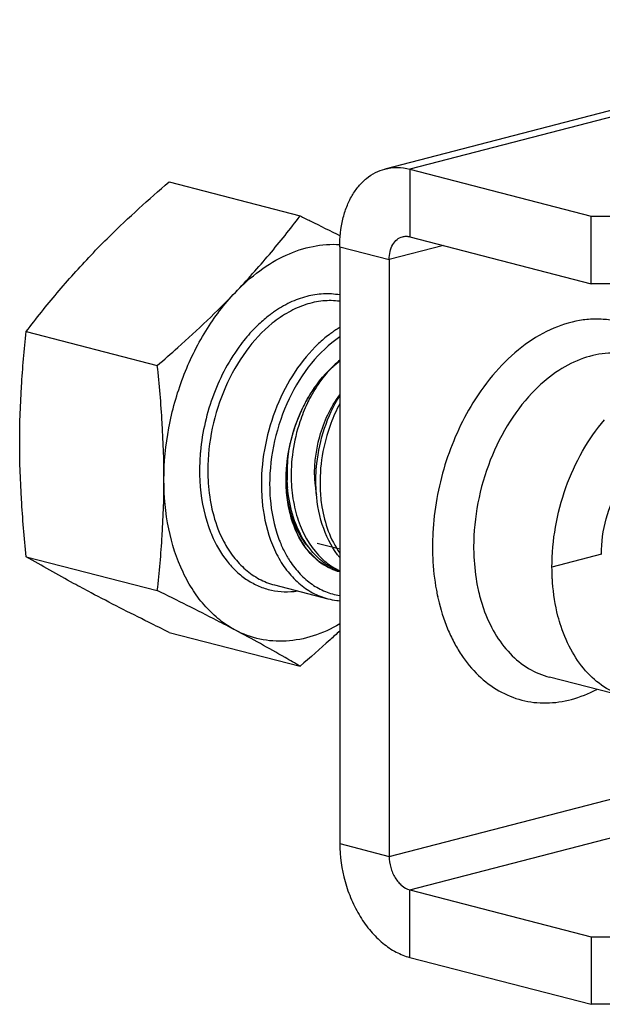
# Model space of a CAD drawing. Header units: millimetres. Extents: x 0 to 3905, y -1166 to 1110.
# Tile 104 of 155: x 2047 to 2057, y 604 to 621. Entities that reach past the tile are written whole.
import ezdxf

# ---------------------------------------------------------------- set-up
doc = ezdxf.new("R2010")
doc.units = ezdxf.units.MM
doc.header["$LTSCALE"] = 65.395
for name, color, linetype in [('DE-19-005096DXF_CONTINUOUS_LINE', 7, 'CONTINUOUS'), ('NUT-M4-SUS-GDXF_CONTINUOUS_LINE', 7, 'CONTINUOUS'), ('SC-BM4X30-NIDXF_CONTINUOUS_LINE', 7, 'CONTINUOUS')]:
    doc.layers.add(name, color=color, linetype=linetype)

msp = doc.modelspace()

# ---------------------------------------------------------------- linework, layer by layer
at = {"layer": 'DE-19-005096DXF_CONTINUOUS_LINE'}
for p, q in [((2063.201, 621.333), (2053.301, 618.771)), ((2063.627, 621.33), (2053.727, 618.767)), ((2053.727, 618.767), (2056.839, 617.962)), ((2053.727, 618.767), (2053.727, 617.608)), ((2056.839, 617.962), (2070.132, 617.962)), ((2056.839, 616.803), (2056.839, 617.962)), ((2053.727, 617.608), (2056.839, 616.803)), ((2052.525, 617.436), (2053.374, 617.217)), ((2052.525, 617.436), (2052.525, 607.198)), ((2054.307, 617.458), (2053.374, 617.217)), ((2053.374, 617.217), (2053.374, 606.978)), ((2070.132, 616.803), (2056.839, 616.803)), ((2057.015, 612.161), (2056.167, 611.942)), ((2057.468, 609.704), (2056.125, 610.052)), ((2053.374, 606.978), (2062.402, 609.315)), ((2053.727, 606.404), (2063.627, 608.966)), ((2052.525, 607.198), (2053.374, 606.978)), ((2053.727, 606.404), (2056.839, 605.598)), ((2053.727, 605.244), (2053.727, 606.404)), ((2056.839, 605.598), (2069.331, 605.598)), ((2056.839, 605.598), (2056.839, 604.439)), ((2053.727, 605.244), (2056.839, 604.439)), ((2070.132, 604.439), (2056.839, 604.439))]:
    msp.add_line(p, q, dxfattribs=at)
for centre, radius, start, end in [((2057.781, 612.214), 3.659, 190.5092, 192.2805), ((2057.686, 612.193), 3.563, 192.2873, 192.9721)]:
    msp.add_arc(centre, radius, start, end, dxfattribs=at)
for points, knots in [([(2052.525, 617.436), (2052.525, 617.596), (2052.55, 617.831), (2052.64, 618.122), (2052.731, 618.314), (2052.845, 618.479), (2052.98, 618.613), (2053.133, 618.714), (2053.245, 618.756), (2053.301, 618.771)], [0, 0, 0, 0, 0.28849, 0.423367, 0.550908, 0.671173, 0.784952, 0.89381, 1, 1, 1, 1]), ([(2053.301, 618.771), (2053.369, 618.789), (2053.514, 618.806), (2053.657, 618.786), (2053.727, 618.767)], [0, 0, 0, 0, 0.491261, 1, 1, 1, 1]), ([(2053.374, 617.217), (2053.374, 617.264), (2053.383, 617.353), (2053.428, 617.474), (2053.502, 617.566), (2053.568, 617.601), (2053.602, 617.609)], [0, 0, 0, 0, 0.289325, 0.55182, 0.785577, 1, 1, 1, 1]), ([(2053.602, 617.609), (2053.622, 617.615), (2053.664, 617.62), (2053.707, 617.614), (2053.727, 617.608)], [0, 0, 0, 0, 0.491261, 1, 1, 1, 1]), ([(2058.363, 615.361), (2058.265, 615.51), (2058.094, 615.714), (2057.821, 615.928), (2057.605, 616.051), (2057.375, 616.139), (2057.135, 616.189), (2056.888, 616.202), (2056.547, 616.169), (2056.114, 616.028), (2055.626, 615.722), (2055.179, 615.293), (2054.927, 614.946), (2054.811, 614.759)], [0, 0, 0, 0, 0.121667, 0.179453, 0.235769, 0.291244, 0.346573, 0.402461, 0.45957, 0.579335, 0.709138, 0.849734, 1, 1, 1, 1]), ([(2057.553, 615.57), (2057.486, 615.588), (2057.347, 615.612), (2057.06, 615.618), (2056.689, 615.539), (2056.262, 615.322), (2056.006, 615.11), (2055.885, 614.989)], [0, 0, 0, 0, 0.112952, 0.227353, 0.465019, 0.721482, 1, 1, 1, 1]), ([(2055.885, 614.989), (2055.719, 614.825), (2055.418, 614.442), (2055.085, 613.779), (2054.874, 613.049), (2054.823, 612.541), (2054.823, 612.29)], [0, 0, 0, 0, 0.236325, 0.487736, 0.74557, 1, 1, 1, 1]), ([(2054.811, 614.759), (2054.607, 614.427), (2054.285, 613.702), (2054.143, 612.921), (2054.123, 612.527)], [0, 0, 0, 0, 0.496814, 1, 1, 1, 1]), ([(2056.167, 611.942), (2056.167, 612.171), (2056.209, 612.635), (2056.386, 613.307), (2056.668, 613.93), (2056.924, 614.301), (2057.067, 614.467)], [0, 0, 0, 0, 0.252218, 0.508297, 0.760066, 1, 1, 1, 1]), ([(2057.015, 612.161), (2057.015, 612.366), (2057.072, 612.777), (2057.23, 613.16), (2057.333, 613.336)], [0, 0, 0, 0, 0.500775, 1, 1, 1, 1]), ([(2054.123, 612.527), (2054.122, 612.507), (2054.118, 612.428), (2054.116, 612.349), (2054.116, 612.29)], [0, 0, 0, 0, 0.251214, 1, 1, 1, 1]), ([(2054.116, 612.29), (2054.116, 612.226), (2054.122, 611.977), (2054.149, 611.728), (2054.183, 611.546)], [0, 0, 0, 0, 0.255403, 1, 1, 1, 1]), ([(2054.823, 612.29), (2054.823, 612.233), (2054.828, 612.01), (2054.854, 611.788), (2054.886, 611.626)], [0, 0, 0, 0, 0.255751, 1, 1, 1, 1]), ([(2056.176, 611.677), (2056.175, 611.699), (2056.169, 611.787), (2056.167, 611.875), (2056.167, 611.942)], [0, 0, 0, 0, 0.248093, 1, 1, 1, 1]), ([(2054.886, 611.626), (2054.893, 611.592), (2054.921, 611.458), (2054.958, 611.327), (2054.992, 611.231)], [0, 0, 0, 0, 0.25512, 1, 1, 1, 1]), ([(2056.323, 610.921), (2056.303, 610.98), (2056.23, 611.227), (2056.191, 611.482), (2056.176, 611.677)], [0, 0, 0, 0, 0.241569, 1, 1, 1, 1]), ([(2054.214, 611.394), (2054.254, 611.22), (2054.333, 610.967), (2054.479, 610.653), (2054.643, 610.375), (2054.887, 610.076), (2055.242, 609.805), (2055.643, 609.64), (2056.073, 609.591), (2056.515, 609.656), (2056.797, 609.77), (2056.935, 609.842)], [0, 0, 0, 0, 0.145147, 0.214183, 0.280795, 0.407001, 0.525754, 0.640324, 0.754913, 0.873719, 1, 1, 1, 1]), ([(2054.992, 611.231), (2055.043, 611.083), (2055.168, 610.807), (2055.43, 610.452), (2055.751, 610.19), (2055.999, 610.085), (2056.125, 610.052)], [0, 0, 0, 0, 0.276317, 0.532107, 0.770921, 1, 1, 1, 1]), ([(2057.468, 609.704), (2057.34, 609.738), (2057.087, 609.846), (2056.761, 610.117), (2056.497, 610.483), (2056.373, 610.769), (2056.323, 610.921)], [0, 0, 0, 0, 0.228455, 0.46699, 0.723009, 1, 1, 1, 1]), ([(2052.525, 607.198), (2052.525, 606.978), (2052.573, 606.646), (2052.72, 606.232), (2052.868, 605.945), (2053.049, 605.693), (2053.256, 605.486), (2053.482, 605.331), (2053.646, 605.265), (2053.727, 605.244)], [0, 0, 0, 0, 0.269765, 0.405696, 0.538462, 0.665639, 0.785387, 0.896754, 1, 1, 1, 1]), ([(2053.374, 606.978), (2053.374, 606.913), (2053.388, 606.816), (2053.431, 606.694), (2053.475, 606.61), (2053.528, 606.536), (2053.606, 606.457), (2053.678, 606.416), (2053.727, 606.404)], [0, 0, 0, 0, 0.270107, 0.406211, 0.539146, 0.666485, 0.786385, 1, 1, 1, 1])]:
    msp.add_open_spline(points, degree=3, knots=knots, dxfattribs=at)
at = {"layer": 'NUT-M4-SUS-GDXF_CONTINUOUS_LINE'}
for p, q in [((2049.598, 618.549), (2051.846, 617.967)), ((2047.149, 615.983), (2049.396, 615.401)), ((2051.946, 614.778), (2051.953, 614.791)), ((2051.606, 613.449), (2051.606, 613.455)), ((2051.606, 613.428), (2051.606, 613.433)), ((2051.606, 613.428), (2051.606, 613.433)), ((2047.149, 612.119), (2049.396, 611.538)), ((2051.404, 611.635), (2052.323, 611.397)), ((2049.598, 610.821), (2051.846, 610.24))]:
    msp.add_line(p, q, dxfattribs=at)
for centre, radius, start, end in [((2052.62, 614.567), 2.136, 125.2852, 126.104), ((2052.607, 614.586), 2.114, 125.095, 125.284), ((2053.562, 614.324), 2.015, 124.3982, 125.0954), ((2054.278, 613.52), 2.65, 150.9777, 151.4633), ((2053.724, 613.592), 3.603, 175.6797, 176.4772), ((2053.754, 613.59), 3.633, 174.6909, 175.6795), ((2054.242, 613.433), 2.636, 179.6054, 179.9998), ((2052.42, 613.376), 2.271, 201.5599, 202.9409), ((2053.192, 613.033), 1.815, 208.3334, 211.3162), ((2053.134, 612.998), 1.746, 211.3386, 211.6643), ((2053.11, 612.984), 1.719, 211.6615, 213.1065), ((2052.819, 612.88), 1.065, 231.0483, 233.3024), ((2052.799, 612.853), 1.031, 233.2959, 237.0013), ((2052.787, 612.834), 1.009, 237.0134, 237.6381), ((2052.755, 612.774), 0.941, 245.9036, 255.4654), ((2052.753, 612.767), 0.934, 255.4923, 255.8803)]:
    msp.add_arc(centre, radius, start, end, dxfattribs=at)
for points, knots in [([(2048.26, 617.295), (2048.363, 617.404), (2048.793, 617.839), (2049.247, 618.249), (2049.598, 618.549)], [0, 0, 0, 0, 0.244816, 1, 1, 1, 1]), ([(2050.735, 616.655), (2050.936, 616.866), (2051.319, 617.293), (2051.676, 617.742), (2051.846, 617.967)], [0, 0, 0, 0, 0.508483, 1, 1, 1, 1]), ([(2051.846, 617.967), (2051.904, 617.938), (2052.134, 617.825), (2052.363, 617.711), (2052.534, 617.625)], [0, 0, 0, 0, 0.254788, 1, 1, 1, 1]), ([(2050.735, 616.655), (2050.864, 616.79), (2051.135, 617.033), (2051.587, 617.305), (2052.054, 617.462), (2052.373, 617.486), (2052.526, 617.476)], [0, 0, 0, 0, 0.276661, 0.534087, 0.773694, 1, 1, 1, 1]), ([(2047.149, 615.983), (2047.319, 616.208), (2047.676, 616.657), (2048.059, 617.084), (2048.26, 617.295)], [0, 0, 0, 0, 0.491517, 1, 1, 1, 1]), ([(2049.396, 615.401), (2049.515, 615.502), (2049.976, 615.904), (2050.42, 616.325), (2050.735, 616.655)], [0, 0, 0, 0, 0.254687, 1, 1, 1, 1]), ([(2049.51, 613.44), (2049.51, 613.737), (2049.568, 614.337), (2049.811, 615.201), (2050.195, 615.992), (2050.543, 616.453), (2050.735, 616.655)], [0, 0, 0, 0, 0.253672, 0.510913, 0.762455, 1, 1, 1, 1]), ([(2052.525, 616.502), (2052.43, 616.515), (2052.231, 616.518), (2051.933, 616.453), (2051.64, 616.321), (2051.458, 616.196), (2051.369, 616.124)], [0, 0, 0, 0, 0.23109, 0.472, 0.727463, 1, 1, 1, 1]), ([(2052.525, 616.61), (2052.433, 616.627), (2052.241, 616.639), (2051.951, 616.593), (2051.662, 616.485), (2051.48, 616.378), (2051.391, 616.315)], [0, 0, 0, 0, 0.233624, 0.475314, 0.729799, 1, 1, 1, 1]), ([(2051.361, 616.294), (2051.34, 616.278), (2051.254, 616.213), (2051.174, 616.143), (2051.115, 616.086)], [0, 0, 0, 0, 0.245038, 1, 1, 1, 1]), ([(2047.035, 614.081), (2047.035, 614.401), (2047.056, 615.037), (2047.114, 615.67), (2047.149, 615.983)], [0, 0, 0, 0, 0.504285, 1, 1, 1, 1]), ([(2051.369, 616.124), (2051.199, 615.986), (2050.886, 615.646), (2050.539, 615.029), (2050.316, 614.332), (2050.263, 613.842), (2050.263, 613.598)], [0, 0, 0, 0, 0.231688, 0.482503, 0.742584, 1, 1, 1, 1]), ([(2051.115, 616.086), (2051.09, 616.062), (2050.989, 615.96), (2050.895, 615.85), (2050.83, 615.763)], [0, 0, 0, 0, 0.24457, 1, 1, 1, 1]), ([(2052.403, 615.973), (2052.382, 615.958), (2052.299, 615.897), (2052.219, 615.83), (2052.162, 615.776)], [0, 0, 0, 0, 0.244923, 1, 1, 1, 1]), ([(2052.525, 616.052), (2052.517, 616.047), (2052.482, 616.026), (2052.448, 616.004), (2052.423, 615.987)], [0, 0, 0, 0, 0.247838, 1, 1, 1, 1]), ([(2052.525, 615.889), (2052.343, 615.766), (2052.004, 615.441), (2051.627, 614.827), (2051.383, 614.117), (2051.323, 613.611), (2051.323, 613.36)], [0, 0, 0, 0, 0.227765, 0.477953, 0.739939, 1, 1, 1, 1]), ([(2050.83, 615.763), (2050.634, 615.504), (2050.319, 614.912), (2050.168, 614.26), (2050.136, 613.926)], [0, 0, 0, 0, 0.491905, 1, 1, 1, 1]), ([(2052.162, 615.776), (2052.01, 615.633), (2051.732, 615.295), (2051.424, 614.703), (2051.229, 614.046), (2051.182, 613.588), (2051.182, 613.36)], [0, 0, 0, 0, 0.235043, 0.486303, 0.744756, 1, 1, 1, 1]), ([(2051.953, 614.791), (2051.963, 614.808), (2051.978, 614.833), (2051.997, 614.866), (2052.009, 614.887), (2052.019, 614.903), (2052.025, 614.914), (2052.029, 614.921), (2052.032, 614.925), (2052.035, 614.929), (2052.038, 614.934), (2052.046, 614.947), (2052.059, 614.965), (2052.075, 614.99), (2052.092, 615.014), (2052.104, 615.033), (2052.112, 615.045), (2052.116, 615.05), (2052.119, 615.054), (2052.121, 615.058), (2052.127, 615.065), (2052.134, 615.074), (2052.146, 615.09), (2052.161, 615.109), (2052.175, 615.128), (2052.187, 615.143), (2052.196, 615.155), (2052.203, 615.164), (2052.208, 615.171), (2052.211, 615.175), (2052.214, 615.178), (2052.216, 615.18), (2052.219, 615.183), (2052.224, 615.189), (2052.232, 615.198), (2052.241, 615.208), (2052.252, 615.221), (2052.267, 615.238), (2052.282, 615.255), (2052.294, 615.269), (2052.302, 615.277), (2052.307, 615.283), (2052.31, 615.286), (2052.313, 615.289), (2052.318, 615.294), (2052.327, 615.303), (2052.342, 615.318), (2052.362, 615.337), (2052.381, 615.356), (2052.396, 615.37), (2052.406, 615.38), (2052.41, 615.384), (2052.413, 615.387), (2052.417, 615.39), (2052.423, 615.395), (2052.431, 615.403), (2052.445, 615.414), (2052.463, 615.429), (2052.49, 615.452), (2052.511, 615.469), (2052.525, 615.481)], [0, 0, 0, 0, 0.0625, 0.09375, 0.125, 0.140625, 0.15625, 0.164062, 0.167969, 0.171875, 0.179688, 0.1875, 0.21875, 0.25, 0.28125, 0.3125, 0.320312, 0.328125, 0.332031, 0.335938, 0.34375, 0.359375, 0.375, 0.40625, 0.4375, 0.453125, 0.46875, 0.484375, 0.492188, 0.496094, 0.5, 0.503906, 0.507812, 0.515625, 0.53125, 0.546875, 0.5625, 0.59375, 0.625, 0.640625, 0.65625, 0.664062, 0.667969, 0.671875, 0.679688, 0.6875, 0.71875, 0.75, 0.78125, 0.8125, 0.820312, 0.828125, 0.832031, 0.835938, 0.84375, 0.859375, 0.875, 0.90625, 0.9375, 1, 1, 1, 1]), ([(2051.961, 614.806), (2051.999, 614.874), (2052.153, 615.124), (2052.353, 615.349), (2052.525, 615.481)], [0, 0, 0, 0, 0.263787, 1, 1, 1, 1]), ([(2049.51, 613.44), (2049.51, 613.766), (2049.489, 614.421), (2049.431, 615.074), (2049.396, 615.401)], [0, 0, 0, 0, 0.497175, 1, 1, 1, 1]), ([(2051.643, 613.882), (2051.656, 613.961), (2051.721, 614.274), (2051.836, 614.576), (2051.95, 614.786)], [0, 0, 0, 0, 0.25207, 1, 1, 1, 1]), ([(2051.644, 613.889), (2051.648, 613.908), (2051.653, 613.936), (2051.661, 613.973), (2051.665, 613.997), (2051.669, 614.016), (2051.671, 614.027), (2051.673, 614.036), (2051.673, 614.04), (2051.675, 614.045), (2051.676, 614.051), (2051.68, 614.066), (2051.685, 614.088), (2051.693, 614.117), (2051.7, 614.146), (2051.705, 614.168), (2051.709, 614.183), (2051.711, 614.189), (2051.712, 614.194), (2051.713, 614.199), (2051.716, 614.207), (2051.719, 614.219), (2051.725, 614.238), (2051.733, 614.262), (2051.74, 614.286), (2051.746, 614.305), (2051.751, 614.319), (2051.754, 614.331), (2051.757, 614.34), (2051.758, 614.345), (2051.759, 614.348), (2051.761, 614.351), (2051.762, 614.356), (2051.765, 614.364), (2051.769, 614.375), (2051.774, 614.388), (2051.781, 614.406), (2051.789, 614.429), (2051.797, 614.451), (2051.804, 614.469), (2051.808, 614.48), (2051.811, 614.488), (2051.813, 614.492), (2051.815, 614.497), (2051.817, 614.503), (2051.823, 614.516), (2051.832, 614.537), (2051.844, 614.564), (2051.855, 614.591), (2051.864, 614.612), (2051.87, 614.625), (2051.873, 614.631), (2051.875, 614.636), (2051.877, 614.64), (2051.881, 614.648), (2051.886, 614.659), (2051.895, 614.676), (2051.906, 614.698), (2051.924, 614.734), (2051.937, 614.76), (2051.946, 614.778)], [0, 0, 0, 0, 0.0625, 0.09375, 0.125, 0.140625, 0.15625, 0.164062, 0.167969, 0.171875, 0.179688, 0.1875, 0.21875, 0.25, 0.28125, 0.3125, 0.320312, 0.328125, 0.332031, 0.335938, 0.34375, 0.359375, 0.375, 0.40625, 0.4375, 0.453125, 0.46875, 0.484375, 0.492188, 0.496094, 0.5, 0.503906, 0.507812, 0.515625, 0.53125, 0.546875, 0.5625, 0.59375, 0.625, 0.640625, 0.65625, 0.664062, 0.667969, 0.671875, 0.679688, 0.6875, 0.71875, 0.75, 0.78125, 0.8125, 0.820312, 0.828125, 0.832031, 0.835938, 0.84375, 0.859375, 0.875, 0.90625, 0.9375, 1, 1, 1, 1]), ([(2047.149, 612.119), (2047.114, 612.447), (2047.057, 613.1), (2047.035, 613.755), (2047.035, 614.081)], [0, 0, 0, 0, 0.502825, 1, 1, 1, 1]), ([(2050.128, 613.814), (2050.127, 613.796), (2050.123, 613.724), (2050.121, 613.652), (2050.121, 613.598)], [0, 0, 0, 0, 0.251437, 1, 1, 1, 1]), ([(2051.606, 613.455), (2051.606, 613.463), (2051.607, 613.476), (2051.607, 613.493), (2051.607, 613.503), (2051.607, 613.512), (2051.607, 613.517), (2051.607, 613.521), (2051.608, 613.526), (2051.608, 613.534), (2051.609, 613.546), (2051.609, 613.56), (2051.61, 613.574), (2051.611, 613.586), (2051.611, 613.594), (2051.611, 613.598), (2051.611, 613.603), (2051.612, 613.608), (2051.612, 613.617), (2051.613, 613.627), (2051.614, 613.64), (2051.615, 613.651), (2051.616, 613.658), (2051.616, 613.663), (2051.616, 613.666), (2051.616, 613.669), (2051.617, 613.674), (2051.618, 613.682), (2051.619, 613.694), (2051.62, 613.708), (2051.621, 613.72), (2051.622, 613.729), (2051.623, 613.735), (2051.623, 613.74), (2051.624, 613.744), (2051.625, 613.752), (2051.626, 613.763), (2051.628, 613.775), (2051.629, 613.788), (2051.631, 613.798), (2051.631, 613.804), (2051.632, 613.807), (2051.632, 613.809), (2051.632, 613.812), (2051.633, 613.816), (2051.634, 613.822), (2051.636, 613.832), (2051.637, 613.844), (2051.64, 613.864), (2051.643, 613.879), (2051.644, 613.889)], [0, 0, 0, 0, 0.0625, 0.09375, 0.125, 0.140625, 0.15625, 0.164062, 0.171875, 0.1875, 0.21875, 0.25, 0.28125, 0.3125, 0.328125, 0.335938, 0.34375, 0.359375, 0.375, 0.40625, 0.4375, 0.46875, 0.484375, 0.492188, 0.5, 0.507812, 0.515625, 0.53125, 0.5625, 0.59375, 0.625, 0.640625, 0.65625, 0.664062, 0.671875, 0.6875, 0.71875, 0.75, 0.78125, 0.8125, 0.820312, 0.828125, 0.832031, 0.835938, 0.84375, 0.859375, 0.875, 0.90625, 0.9375, 1, 1, 1, 1]), ([(2051.606, 613.452), (2051.606, 613.487), (2051.61, 613.631), (2051.625, 613.775), (2051.643, 613.882)], [0, 0, 0, 0, 0.247142, 1, 1, 1, 1]), ([(2050.121, 613.598), (2050.121, 613.504), (2050.136, 613.146), (2050.211, 612.788), (2050.309, 612.542)], [0, 0, 0, 0, 0.262498, 1, 1, 1, 1]), ([(2050.263, 613.598), (2050.263, 613.545), (2050.268, 613.337), (2050.293, 613.129), (2050.325, 612.977)], [0, 0, 0, 0, 0.256175, 1, 1, 1, 1]), ([(2049.396, 611.538), (2049.432, 611.851), (2049.49, 612.484), (2049.51, 613.12), (2049.51, 613.44)], [0, 0, 0, 0, 0.495715, 1, 1, 1, 1]), ([(2050.735, 610.859), (2050.641, 610.909), (2050.459, 611.029), (2050.217, 611.258), (2050.006, 611.534), (2049.763, 611.971), (2049.56, 612.612), (2049.51, 613.157), (2049.51, 613.44)], [0, 0, 0, 0, 0.10643, 0.216927, 0.332713, 0.45452, 0.716287, 1, 1, 1, 1]), ([(2052.371, 611.915), (2052.358, 611.923), (2052.331, 611.94), (2052.297, 611.961), (2052.27, 611.977), (2052.249, 611.99), (2052.229, 612.002), (2052.209, 612.014), (2052.192, 612.025), (2052.18, 612.032), (2052.173, 612.036), (2052.168, 612.039), (2052.163, 612.042), (2052.16, 612.045), (2052.157, 612.046), (2052.156, 612.047), (2052.155, 612.048), (2052.153, 612.049), (2052.151, 612.051), (2052.148, 612.054), (2052.144, 612.058), (2052.138, 612.064), (2052.131, 612.072), (2052.122, 612.081), (2052.11, 612.093), (2052.089, 612.114), (2052.059, 612.145), (2052.03, 612.175), (2052.009, 612.196), (2051.997, 612.208), (2051.988, 612.217), (2051.98, 612.225), (2051.974, 612.231), (2051.971, 612.235), (2051.968, 612.238), (2051.966, 612.24), (2051.964, 612.241), (2051.963, 612.243), (2051.962, 612.244), (2051.961, 612.247), (2051.958, 612.251), (2051.953, 612.259), (2051.947, 612.268), (2051.938, 612.283), (2051.926, 612.302), (2051.912, 612.325), (2051.897, 612.348), (2051.883, 612.37), (2051.869, 612.393), (2051.854, 612.416), (2051.842, 612.435), (2051.833, 612.45), (2051.827, 612.459), (2051.822, 612.467), (2051.819, 612.472), (2051.816, 612.477), (2051.814, 612.48), (2051.812, 612.482), (2051.811, 612.484), (2051.811, 612.485), (2051.81, 612.488), (2051.808, 612.492), (2051.806, 612.497), (2051.803, 612.504), (2051.8, 612.513), (2051.795, 612.525), (2051.788, 612.543), (2051.779, 612.566), (2051.769, 612.593), (2051.758, 612.62), (2051.747, 612.648), (2051.736, 612.675), (2051.726, 612.702), (2051.717, 612.725), (2051.71, 612.743), (2051.705, 612.754), (2051.702, 612.764), (2051.699, 612.769), (2051.698, 612.773), (2051.697, 612.776), (2051.696, 612.778), (2051.696, 612.781), (2051.695, 612.786), (2051.693, 612.793), (2051.691, 612.803), (2051.688, 612.816), (2051.685, 612.831), (2051.681, 612.851), (2051.673, 612.887), (2051.662, 612.938), (2051.652, 612.989), (2051.644, 613.025), (2051.64, 613.045), (2051.636, 613.06), (2051.634, 613.073), (2051.632, 613.083), (2051.63, 613.09), (2051.629, 613.095), (2051.629, 613.098), (2051.628, 613.1), (2051.628, 613.103), (2051.627, 613.108), (2051.627, 613.115), (2051.626, 613.126), (2051.625, 613.139), (2051.624, 613.161), (2051.622, 613.188), (2051.62, 613.221), (2051.618, 613.264), (2051.614, 613.318), (2051.61, 613.383), (2051.607, 613.427), (2051.606, 613.449)], [0, 0, 0, 0, 0.03125, 0.0625, 0.078125, 0.09375, 0.109375, 0.125, 0.140625, 0.148438, 0.152344, 0.15625, 0.160156, 0.164062, 0.165039, 0.166016, 0.166992, 0.167969, 0.169922, 0.171875, 0.175781, 0.179688, 0.1875, 0.195312, 0.203125, 0.21875, 0.25, 0.28125, 0.296875, 0.304688, 0.3125, 0.320312, 0.324219, 0.328125, 0.330078, 0.332031, 0.333008, 0.333984, 0.334961, 0.335938, 0.339844, 0.34375, 0.351562, 0.359375, 0.375, 0.390625, 0.40625, 0.421875, 0.4375, 0.453125, 0.46875, 0.476562, 0.484375, 0.488281, 0.492188, 0.496094, 0.498047, 0.499023, 0.5, 0.500977, 0.501953, 0.503906, 0.507812, 0.511719, 0.515625, 0.523438, 0.53125, 0.546875, 0.5625, 0.578125, 0.59375, 0.609375, 0.625, 0.640625, 0.648438, 0.65625, 0.660156, 0.664062, 0.666016, 0.666992, 0.667969, 0.669922, 0.671875, 0.675781, 0.679688, 0.6875, 0.695312, 0.703125, 0.71875, 0.75, 0.78125, 0.796875, 0.804688, 0.8125, 0.820312, 0.824219, 0.828125, 0.830078, 0.832031, 0.833008, 0.833984, 0.835938, 0.839844, 0.84375, 0.851562, 0.859375, 0.875, 0.890625, 0.90625, 0.9375, 0.96875, 1, 1, 1, 1]), ([(2051.992, 612.282), (2051.866, 612.425), (2051.723, 612.698), (2051.627, 613.097), (2051.608, 613.316), (2051.606, 613.428)], [0, 0, 0, 0, 0.466132, 0.725789, 1, 1, 1, 1]), ([(2051.948, 612.262), (2051.832, 612.416), (2051.704, 612.696), (2051.621, 613.098), (2051.606, 613.317), (2051.606, 613.428)], [0, 0, 0, 0, 0.469381, 0.728248, 1, 1, 1, 1]), ([(2051.182, 613.36), (2051.182, 613.337), (2051.183, 613.243), (2051.188, 613.15), (2051.194, 613.081)], [0, 0, 0, 0, 0.25223, 1, 1, 1, 1]), ([(2051.323, 613.36), (2051.323, 613.279), (2051.335, 612.967), (2051.397, 612.657), (2051.475, 612.44)], [0, 0, 0, 0, 0.261441, 1, 1, 1, 1]), ([(2050.325, 612.977), (2050.336, 612.924), (2050.386, 612.72), (2050.461, 612.522), (2050.533, 612.384)], [0, 0, 0, 0, 0.260074, 1, 1, 1, 1]), ([(2051.194, 613.081), (2051.201, 612.997), (2051.242, 612.682), (2051.337, 612.372), (2051.443, 612.164)], [0, 0, 0, 0, 0.263838, 1, 1, 1, 1]), ([(2050.329, 612.491), (2050.397, 612.332), (2050.524, 612.107), (2050.75, 611.861), (2050.935, 611.716), (2051.136, 611.608), (2051.351, 611.539), (2051.576, 611.512), (2051.728, 611.52), (2051.803, 611.531)], [0, 0, 0, 0, 0.274151, 0.40202, 0.524792, 0.644003, 0.761556, 0.879541, 1, 1, 1, 1]), ([(2051.475, 612.44), (2051.484, 612.417), (2051.519, 612.325), (2051.56, 612.236), (2051.595, 612.172)], [0, 0, 0, 0, 0.255339, 1, 1, 1, 1]), ([(2050.533, 612.384), (2050.582, 612.29), (2050.693, 612.115), (2050.9, 611.893), (2051.138, 611.728), (2051.314, 611.659), (2051.404, 611.635)], [0, 0, 0, 0, 0.269783, 0.523639, 0.765194, 1, 1, 1, 1]), ([(2052.15, 612.052), (2052.131, 612.067), (2052.058, 612.13), (2051.992, 612.203), (2051.948, 612.262)], [0, 0, 0, 0, 0.243975, 1, 1, 1, 1]), ([(2048.26, 611.5), (2048.16, 611.553), (2047.786, 611.753), (2047.417, 611.962), (2047.149, 612.119)], [0, 0, 0, 0, 0.267376, 1, 1, 1, 1]), ([(2051.443, 612.164), (2051.493, 612.067), (2051.603, 611.887), (2051.812, 611.661), (2052.053, 611.492), (2052.232, 611.421), (2052.323, 611.397)], [0, 0, 0, 0, 0.270207, 0.524176, 0.765551, 1, 1, 1, 1]), ([(2051.671, 612.045), (2051.722, 611.965), (2051.837, 611.819), (2052.043, 611.64), (2052.274, 611.514), (2052.441, 611.467), (2052.525, 611.454)], [0, 0, 0, 0, 0.266302, 0.518554, 0.761154, 1, 1, 1, 1]), ([(2052.371, 611.915), (2052.36, 611.92), (2052.318, 611.94), (2052.277, 611.963), (2052.247, 611.982)], [0, 0, 0, 0, 0.248447, 1, 1, 1, 1]), ([(2052.525, 611.862), (2052.522, 611.862), (2052.517, 611.864), (2052.51, 611.866), (2052.506, 611.867), (2052.504, 611.867), (2052.503, 611.868), (2052.501, 611.868), (2052.498, 611.869), (2052.494, 611.87), (2052.487, 611.872), (2052.478, 611.875), (2052.47, 611.878), (2052.463, 611.88), (2052.458, 611.882), (2052.453, 611.883), (2052.45, 611.884), (2052.449, 611.884), (2052.447, 611.885), (2052.446, 611.885), (2052.445, 611.886), (2052.443, 611.887), (2052.439, 611.888), (2052.435, 611.889), (2052.431, 611.891), (2052.429, 611.892), (2052.427, 611.892), (2052.425, 611.893), (2052.424, 611.893), (2052.421, 611.895), (2052.417, 611.896), (2052.41, 611.899), (2052.403, 611.901), (2052.397, 611.904), (2052.386, 611.909), (2052.378, 611.912), (2052.371, 611.915)], [0, 0, 0, 0, 0.0625, 0.125, 0.140625, 0.15625, 0.164062, 0.171875, 0.1875, 0.21875, 0.25, 0.3125, 0.375, 0.40625, 0.4375, 0.46875, 0.484375, 0.492188, 0.5, 0.507812, 0.515625, 0.53125, 0.5625, 0.59375, 0.625, 0.640625, 0.65625, 0.664062, 0.671875, 0.6875, 0.71875, 0.75, 0.8125, 0.84375, 0.875, 1, 1, 1, 1]), ([(2049.598, 610.821), (2049.481, 610.879), (2049.032, 611.1), (2048.586, 611.327), (2048.26, 611.5)], [0, 0, 0, 0, 0.261731, 1, 1, 1, 1]), ([(2050.735, 610.859), (2050.63, 610.915), (2050.187, 611.146), (2049.739, 611.37), (2049.396, 611.538)], [0, 0, 0, 0, 0.236958, 1, 1, 1, 1]), ([(2052.323, 611.397), (2052.373, 611.385), (2052.44, 611.372), (2052.508, 611.365), (2052.525, 611.364)], [0, 0, 0, 0, 0.748991, 1, 1, 1, 1]), ([(2052.525, 610.965), (2052.381, 610.88), (2052.083, 610.744), (2051.613, 610.651), (2051.152, 610.684), (2050.867, 610.789), (2050.735, 610.859)], [0, 0, 0, 0, 0.26844, 0.519751, 0.76058, 1, 1, 1, 1]), ([(2051.846, 610.24), (2051.76, 610.29), (2051.394, 610.503), (2051.022, 610.707), (2050.735, 610.859)], [0, 0, 0, 0, 0.233663, 1, 1, 1, 1]), ([(2052.525, 610.844), (2052.47, 610.793), (2052.247, 610.588), (2052.019, 610.388), (2051.846, 610.24)], [0, 0, 0, 0, 0.247993, 1, 1, 1, 1])]:
    msp.add_open_spline(points, degree=3, knots=knots, dxfattribs=at)
at = {"layer": 'SC-BM4X30-NIDXF_CONTINUOUS_LINE'}
for p, q in [((2051.624, 613.429), (2051.624, 613.434)), ((2051.624, 613.429), (2051.624, 613.434)), ((2051.888, 612.418), (2051.904, 612.414)), ((2052.136, 612.354), (2052.525, 612.253))]:
    msp.add_line(p, q, dxfattribs=at)
for centre, radius, start, end in [((2054.353, 613.612), 2.642, 153.4857, 154.2825), ((2054.37, 613.604), 2.66, 154.2819, 154.4999), ((2054.481, 613.537), 2.859, 173.0689, 181.3313), ((2053.755, 613.671), 2.154, 184.3287, 185.3415), ((2053.723, 613.668), 2.122, 185.3415, 186.323), ((2053.704, 613.666), 2.103, 186.3242, 186.49), ((2053.697, 613.665), 2.096, 186.49, 186.7686), ((2054.427, 613.536), 2.805, 181.341, 182.0857), ((2053.649, 613.659), 2.048, 186.7578, 189.8423), ((2054.192, 613.537), 2.096, 184.668, 187.9719), ((2054.116, 613.527), 2.02, 187.9811, 189.6381), ((2053.638, 613.015), 1.438, 216.8957, 219.3096), ((2052.98, 612.988), 1.212, 230.0086, 230.6409), ((2052.902, 612.868), 1.069, 243.4165, 249.3611)]:
    msp.add_arc(centre, radius, start, end, dxfattribs=at)
for points, knots in [([(2052.525, 615.489), (2052.499, 615.467), (2052.395, 615.376), (2052.302, 615.273), (2052.238, 615.19)], [0, 0, 0, 0, 0.241088, 1, 1, 1, 1]), ([(2052.238, 615.19), (2052.215, 615.16), (2052.122, 615.033), (2052.042, 614.898), (2051.989, 614.791)], [0, 0, 0, 0, 0.243183, 1, 1, 1, 1]), ([(2052.103, 613.366), (2052.08, 613.639), (2052.137, 614.184), (2052.367, 614.684), (2052.525, 614.894)], [0, 0, 0, 0, 0.511123, 1, 1, 1, 1]), ([(2052.119, 613.301), (2052.113, 613.439), (2052.133, 613.988), (2052.31, 614.533), (2052.525, 614.882)], [0, 0, 0, 0, 0.253102, 1, 1, 1, 1]), ([(2051.969, 614.749), (2051.92, 614.647), (2051.749, 614.222), (2051.681, 613.755), (2051.694, 613.411)], [0, 0, 0, 0, 0.247522, 1, 1, 1, 1]), ([(2052.525, 614.742), (2052.466, 614.633), (2052.259, 614.175), (2052.175, 613.661), (2052.189, 613.282)], [0, 0, 0, 0, 0.24579, 1, 1, 1, 1]), ([(2051.993, 612.28), (2051.936, 612.356), (2051.724, 612.704), (2051.636, 613.118), (2051.624, 613.429)], [0, 0, 0, 0, 0.232158, 1, 1, 1, 1]), ([(2051.694, 613.411), (2051.7, 613.278), (2051.73, 613.021), (2051.862, 612.555), (2052.054, 612.242), (2052.219, 612.087)], [0, 0, 0, 0, 0.273342, 0.532931, 1, 1, 1, 1]), ([(2052.488, 612.152), (2052.372, 612.307), (2052.192, 612.681), (2052.127, 613.087), (2052.119, 613.301)], [0, 0, 0, 0, 0.475088, 1, 1, 1, 1]), ([(2052.189, 613.282), (2052.193, 613.179), (2052.231, 612.795), (2052.364, 612.413), (2052.525, 612.181)], [0, 0, 0, 0, 0.267679, 1, 1, 1, 1]), ([(2052.201, 612.059), (2052.182, 612.075), (2052.106, 612.143), (2052.039, 612.219), (2051.993, 612.28)], [0, 0, 0, 0, 0.244663, 1, 1, 1, 1]), ([(2052.219, 612.087), (2052.242, 612.066), (2052.335, 611.985), (2052.441, 611.918), (2052.525, 611.879)], [0, 0, 0, 0, 0.255874, 1, 1, 1, 1]), ([(2052.424, 611.912), (2052.405, 611.922), (2052.33, 611.962), (2052.26, 612.01), (2052.211, 612.051)], [0, 0, 0, 0, 0.247016, 1, 1, 1, 1])]:
    msp.add_open_spline(points, degree=3, knots=knots, dxfattribs=at)

doc.saveas('drawing.dxf')
